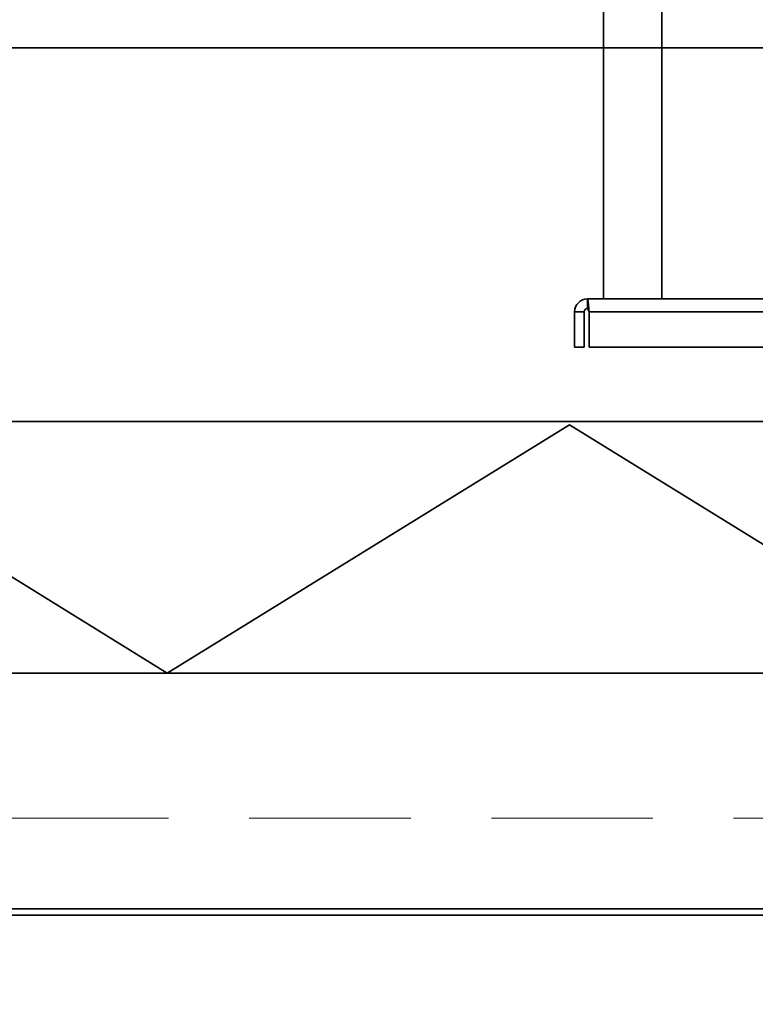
# Model space of a CAD drawing. Header units: millimetres. Extents: x 42175 to 97175, y 10092 to 468192.
# Tile 75 of 256: x 62626 to 62854, y 25301 to 25606. Entities that reach past the tile are written whole.
import ezdxf

# ---------------------------------------------------------------- set-up
doc = ezdxf.new("R2010")
doc.units = ezdxf.units.MM
doc.header["$XCLIPFRAME"] = 2
doc.linetypes.add('DASHED', pattern=[0.75, 0.5, -0.25])
for name, color, linetype in [('AHU03-3-68634OBJ', 8, 'Continuous'), ('AHU03-3-68635OBJ', 8, 'Continuous'), ('Konstrukcja - Siatka mod', 8, 'Continuous'), ('kontury', 8, 'Continuous')]:
    doc.layers.add(name, color=color, linetype=linetype)
picture_1 = doc.add_image_def('image1.bmp', size_in_pixel=(951, 911))

msp = doc.modelspace()

# ---------------------------------------------------------------- linework, layer by layer
at = {"color": 8, "linetype": 'Continuous', "lineweight": 35, "ltscale": 100}
for p, q in [((62934.07, 25597.63), (61551.76, 25597.63)), ((61551.76, 25330.8), (63368.76, 25330.8)), ((61551.76, 25328.8), (63368.76, 25328.8)), ((61551.76, 25328.8), (63368.76, 25328.8))]:
    msp.add_line(p, q, dxfattribs=at)
at = {"color": 8, "linetype": 'Continuous', "lineweight": 35, "ltscale": 100, "flags": 128}
msp.add_lwpolyline([(61534.76, 25320.19), (61534.76, 25328.8), (63385.76, 25328.8), (63385.76, 25320.19)], dxfattribs=at)
at = {"layer": 'AHU03-3-68634OBJ', "color": 8, "linetype": 'Continuous', "lineweight": 35, "ltscale": 100}
for p, q in [((62802.24, 25519.83), (62802.24, 25516.83)), ((63070.24, 25519.83), (62802.24, 25519.83)), ((62798.24, 25515.83), (62798.24, 25504.83)), ((62798.24, 25515.83), (62801.24, 25515.83)), ((62801.24, 25515.83), (62801.24, 25504.83)), ((62802.66, 25516.86), (62802.69, 25516.45)), ((62802.69, 25516.45), (62802.74, 25515.83)), ((62802.74, 25515.83), (62802.74, 25504.83)), ((63069.74, 25515.83), (62802.74, 25515.83)), ((62798.24, 25504.83), (62801.24, 25504.83)), ((63069.74, 25504.83), (62802.74, 25504.83))]:
    msp.add_line(p, q, dxfattribs=at)
at = {"layer": 'AHU03-3-68634OBJ', "color": 8, "linetype": 'Continuous', "lineweight": 35, "ltscale": 100, "flags": 128}
for points in [[(62802.24, 25519.83), (62802.29, 25519.77), (62802.35, 25519.61), (62802.4, 25519.35), (62802.45, 25519), (62802.55, 25518.05), (62802.66, 25516.86)], [(62802.24, 25516.83), (62802.37, 25516.75), (62802.49, 25516.53), (62802.74, 25515.83)]]:
    msp.add_lwpolyline(points, dxfattribs=at)
at = {"layer": 'AHU03-3-68634OBJ', "color": 8, "linetype": 'Continuous', "lineweight": 35, "ltscale": 100}
for radius in [4, 1]:
    msp.add_arc((62802.24, 25515.83), radius, 90, 180, dxfattribs=at)
at = {"layer": 'AHU03-3-68635OBJ', "color": 8, "linetype": 'Continuous', "lineweight": 35, "ltscale": 100}
for p, q in [((62807.24, 25732.8), (62807.24, 25519.83)), ((62825.24, 25732.8), (62825.24, 25519.83))]:
    msp.add_line(p, q, dxfattribs=at)
at = {"layer": 'Konstrukcja - Siatka mod', "color": 8, "linetype": 'DASHED', "lineweight": 13, "ltscale": 100}
msp.add_line((53022.46, 25358.87), (82467.02, 25358.87), dxfattribs=at)
at = {"layer": 'kontury', "color": 8, "linetype": 'Continuous', "lineweight": 35, "ltscale": 100}
for p, q in [((61551.76, 25481.8), (63368.76, 25481.8)), ((62547.38, 25480.85), (62672.03, 25403.8)), ((62672.03, 25403.8), (62796.67, 25480.85)), ((62796.67, 25480.85), (62921.31, 25403.8)), ((63368.76, 25403.8), (61551.76, 25403.8))]:
    msp.add_line(p, q, dxfattribs=at)

# ---------------------------------------------------------------- pictures from other files: only their frames are drawn
at = {"color": 8, "lineweight": 13}
image = msp.add_image(picture_1, insert=(61504.13, 26425.82), size_in_units=(1986.02, 1904.63), rotation=-90, dxfattribs=at)
image.set_boundary_path([(-0.5, -0.5), (950.5, 910.5)])

doc.saveas('drawing.dxf')
